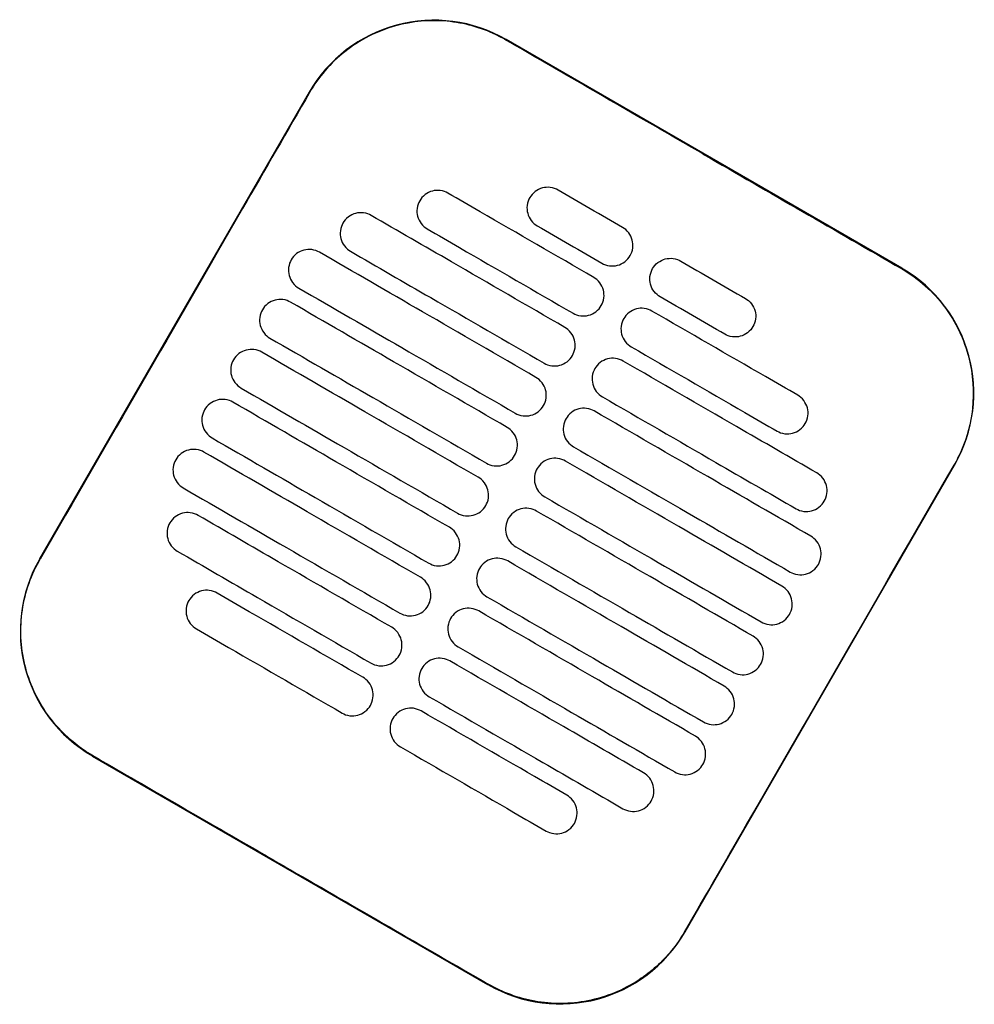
# Model space of a CAD drawing. Header units: metres. Extents: x 15.7 to 54.8, y -39.7 to 1.1.
# Tile 211 of 256: x 49.066 to 49.265, y -31.118 to -30.913. Entities that reach past the tile are written whole.
import ezdxf

# ---------------------------------------------------------------- set-up
doc = ezdxf.new("R2010")
doc.units = ezdxf.units.M
doc.header["$MEASUREMENT"] = 0
doc.layers.add('2D', color=252, linetype='Continuous')

# ---------------------------------------------------------------- blocks, each defined once
blk = doc.blocks.new('2D_QYOS_450')
at = {"layer": '2D'}
for p, q in [((1.93053, -1.16532), (1.84827, -1.1178)), ((1.80728, -1.12877), (1.75126, -1.22576)), ((1.88548, -1.30329), (1.9415, -1.20631)), ((1.76223, -1.26674), (1.84449, -1.31426))]:
    blk.add_line(p, q, dxfattribs=at)
for centre, start, end in [((1.83326, -1.14378), 59.9865, 149.9865), ((1.91552, -1.1913), 329.9865, 59.9865), ((1.77724, -1.24076), 149.9865, 239.9865), ((1.8595, -1.28828), 239.9865, 329.9865)]:
    blk.add_arc(centre, 0.03, start, end, dxfattribs=at)
for points, knots in [([(1.84821, -1.1179), (1.84755, -1.11752), (1.84688, -1.11716), (1.84298, -1.11529), (1.83953, -1.11434), (1.8324, -1.11368), (1.82877, -1.11401), (1.82145, -1.11603), (1.81786, -1.11785), (1.81176, -1.12267), (1.80927, -1.12556), (1.80738, -1.12883)], [-8.20809, -8.20809, -8.20809, -8.20809, -7.978943, -7.978943, -6.912231, -6.912231, -5.830065, -5.830065, -4.632711, -4.632711, -3.498654, -3.498654, -3.498654, -3.498654]), ([(1.88934, -1.14167), (1.88771, -1.14073), (1.88609, -1.13979), (1.87058, -1.13083), (1.85919, -1.12425), (1.84821, -1.1179)], [-12.071476, -12.071476, -12.071476, -12.071476, -11.509189, -11.509189, -6.696301, -6.696301, -6.696301, -6.696301]), ([(1.80738, -1.12883), (1.80282, -1.13672), (1.79809, -1.14492), (1.77944, -1.17723), (1.7654, -1.20152), (1.75136, -1.22581)], [-3.18138, -3.18138, -3.18138, -3.18138, -2.673929, -2.673929, -1.133377, -1.133377, -1.133377, -1.133377]), ([(1.83617, -1.14973), (1.83575, -1.14949), (1.8352, -1.14927), (1.83402, -1.14912), (1.83346, -1.14916), (1.83239, -1.14944), (1.83187, -1.14969), (1.83091, -1.15042), (1.83054, -1.15088), (1.8303, -1.15131)], [-0.5513875, -0.5513875, -0.5513875, -0.5513875, -0.4031047, -0.4031047, -0.2776919, -0.2776919, -0.1471638, -0.1471638, 0, 0, 0, 0]), ([(1.86648, -1.16725), (1.85862, -1.1627), (1.85075, -1.15816), (1.84064, -1.15232), (1.83841, -1.15103), (1.83617, -1.14973)], [0.699452, 0.699452, 0.699452, 0.699452, 3.425217, 3.425217, 4.200582, 4.200582, 4.200582, 4.200582]), ([(1.85906, -1.1491), (1.85863, -1.14885), (1.85808, -1.14863), (1.8569, -1.14849), (1.85635, -1.14852), (1.85527, -1.1488), (1.85476, -1.14906), (1.8538, -1.14979), (1.85343, -1.15025), (1.85319, -1.15067)], [-0.5513269, -0.5513269, -0.5513269, -0.5513269, -0.4030891, -0.4030891, -0.2776846, -0.2776846, -0.1471626, -0.1471626, 0, 0, 0, 0]), ([(1.8303, -1.15131), (1.83005, -1.15173), (1.82983, -1.15228), (1.82969, -1.15347), (1.82972, -1.15402), (1.83, -1.1551), (1.83026, -1.15561), (1.83098, -1.15657), (1.83144, -1.15693), (1.83187, -1.15718)], [-0.5553353, -0.5553353, -0.5553353, -0.5553353, -0.4045593, -0.4045593, -0.278267, -0.278267, -0.1472205, -0.1472205, 0, 0, 0, 0]), ([(1.85319, -1.15067), (1.85294, -1.15109), (1.85272, -1.15164), (1.85257, -1.15283), (1.85261, -1.15339), (1.85289, -1.15446), (1.85314, -1.15498), (1.85387, -1.15593), (1.85433, -1.1563), (1.85475, -1.15654)], [-0.5553938, -0.5553938, -0.5553938, -0.5553938, -0.4045733, -0.4045733, -0.2782728, -0.2782728, -0.147221, -0.147221, 0, 0, 0, 0]), ([(1.82021, -1.15437), (1.81978, -1.15413), (1.81924, -1.15391), (1.81806, -1.15376), (1.8175, -1.1538), (1.81643, -1.15408), (1.81591, -1.15433), (1.81495, -1.15506), (1.81458, -1.15552), (1.81434, -1.15595)], [-0.5514248, -0.5514248, -0.5514248, -0.5514248, -0.4031161, -0.4031161, -0.2776965, -0.2776965, -0.1471644, -0.1471644, 0, 0, 0, 0]), ([(1.86048, -1.17764), (1.85261, -1.17309), (1.84475, -1.16855), (1.83132, -1.16079), (1.82576, -1.15758), (1.82021, -1.15437)], [0.699452, 0.699452, 0.699452, 0.699452, 3.42526, 3.42526, 5.350619, 5.350619, 5.350619, 5.350619]), ([(1.81434, -1.15595), (1.81409, -1.15637), (1.81387, -1.15692), (1.81373, -1.15811), (1.81376, -1.15866), (1.81404, -1.15974), (1.8143, -1.16025), (1.81502, -1.16121), (1.81548, -1.16157), (1.81591, -1.16182)], [-0.5553003, -0.5553003, -0.5553003, -0.5553003, -0.4045497, -0.4045497, -0.2782639, -0.2782639, -0.1472208, -0.1472208, 0, 0, 0, 0]), ([(1.83187, -1.15718), (1.8341, -1.15847), (1.83634, -1.15977), (1.84645, -1.1656), (1.85431, -1.17015), (1.86218, -1.17469)], [2.649916, 2.649916, 2.649916, 2.649916, 3.425249, 3.425249, 6.151046, 6.151046, 6.151046, 6.151046]), ([(1.87405, -1.16273), (1.8743, -1.1623), (1.87452, -1.16175), (1.87467, -1.16056), (1.87463, -1.16001), (1.87435, -1.15894), (1.8741, -1.15842), (1.87337, -1.15746), (1.87291, -1.1571), (1.87249, -1.15685)], [-0.5554178, -0.5554178, -0.5554178, -0.5554178, -0.4045751, -0.4045751, -0.2782741, -0.2782741, -0.1472211, -0.1472211, 0, 0, 0, 0]), ([(1.80944, -1.16201), (1.80902, -1.16177), (1.80847, -1.16155), (1.80729, -1.1614), (1.80674, -1.16144), (1.80566, -1.16172), (1.80514, -1.16197), (1.80418, -1.1627), (1.80382, -1.16316), (1.80357, -1.16359)], [-0.5514378, -0.5514378, -0.5514378, -0.5514378, -0.4031217, -0.4031217, -0.2776979, -0.2776979, -0.1471642, -0.1471642, 0, 0, 0, 0]), ([(1.85448, -1.18803), (1.84661, -1.18348), (1.83874, -1.17894), (1.82373, -1.17027), (1.81659, -1.16614), (1.80944, -1.16201)], [0.699452, 0.699452, 0.699452, 0.699452, 3.425292, 3.425292, 5.900643, 5.900643, 5.900643, 5.900643]), ([(1.81591, -1.16182), (1.82146, -1.16503), (1.82702, -1.16824), (1.84044, -1.17599), (1.84831, -1.18054), (1.85618, -1.18508)], [1.499949, 1.499949, 1.499949, 1.499949, 3.425284, 3.425284, 6.151116, 6.151116, 6.151116, 6.151116]), ([(1.80357, -1.16359), (1.80333, -1.16401), (1.80311, -1.16456), (1.80296, -1.16575), (1.803, -1.1663), (1.80328, -1.16738), (1.80353, -1.16789), (1.80426, -1.16885), (1.80472, -1.16921), (1.80514, -1.16946)], [-0.5552876, -0.5552876, -0.5552876, -0.5552876, -0.4045446, -0.4045446, -0.2782629, -0.2782629, -0.1472212, -0.1472212, 0, 0, 0, 0]), ([(1.86819, -1.1643), (1.86861, -1.16455), (1.86916, -1.16476), (1.87034, -1.16491), (1.87089, -1.16488), (1.87197, -1.16459), (1.87248, -1.16434), (1.87344, -1.16361), (1.87381, -1.16315), (1.87405, -1.16273)], [-0.5512937, -0.5512937, -0.5512937, -0.5512937, -0.403082, -0.403082, -0.27768, -0.27768, -0.1471612, -0.1471612, 0, 0, 0, 0]), ([(1.87873, -1.16543), (1.87898, -1.165), (1.87934, -1.16454), (1.8803, -1.16381), (1.88082, -1.16356), (1.88189, -1.16328), (1.88245, -1.16324), (1.88363, -1.16339), (1.88418, -1.16361), (1.8846, -1.16385)], [0, 0, 0, 0, 0.1471605, 0.1471605, 0.2776781, 0.2776781, 0.4030803, 0.4030803, 0.5512777, 0.5512777, 0.5512777, 0.5512777]), ([(1.8803, -1.1713), (1.87987, -1.17105), (1.87942, -1.17069), (1.87869, -1.16973), (1.87844, -1.16922), (1.87815, -1.16814), (1.87812, -1.16759), (1.87827, -1.1664), (1.87849, -1.16585), (1.87873, -1.16543)], [0, 0, 0, 0, 0.1472222, 0.1472222, 0.2782773, 0.2782773, 0.4045795, 0.4045795, 0.5554397, 0.5554397, 0.5554397, 0.5554397]), ([(1.93047, -1.16542), (1.93053, -1.16545), (1.93059, -1.16549), (1.93406, -1.16752), (1.93705, -1.17018), (1.9418, -1.1765), (1.94352, -1.1801), (1.94538, -1.18741), (1.94563, -1.19102), (1.94491, -1.19753), (1.94415, -1.20041), (1.94251, -1.20421), (1.94199, -1.20525), (1.9414, -1.20625)], [8.273299, 8.273299, 8.273299, 8.273299, 8.293543, 8.293543, 9.48086, 9.48086, 10.665623, 10.665623, 11.74288, 11.74288, 12.632334, 12.632334, 12.981673, 12.981673, 12.981673, 12.981673]), ([(1.86805, -1.17312), (1.8683, -1.17269), (1.86852, -1.17214), (1.86866, -1.17095), (1.86863, -1.1704), (1.86835, -1.16933), (1.86809, -1.16881), (1.86737, -1.16786), (1.86691, -1.16749), (1.86648, -1.16725)], [-0.5553983, -0.5553983, -0.5553983, -0.5553983, -0.4045681, -0.4045681, -0.278271, -0.278271, -0.1472202, -0.1472202, 0, 0, 0, 0]), ([(1.80514, -1.16946), (1.81229, -1.17358), (1.81943, -1.17771), (1.83444, -1.18638), (1.84231, -1.19093), (1.85018, -1.19547)], [0.949973, 0.949973, 0.949973, 0.949973, 3.425307, 3.425307, 6.151164, 6.151164, 6.151164, 6.151164]), ([(1.80344, -1.1724), (1.80302, -1.17216), (1.80247, -1.17194), (1.80129, -1.17179), (1.80073, -1.17183), (1.79966, -1.17211), (1.79914, -1.17236), (1.79818, -1.17309), (1.79782, -1.17355), (1.79757, -1.17398)], [-0.5514274, -0.5514274, -0.5514274, -0.5514274, -0.4031209, -0.4031209, -0.2776962, -0.2776962, -0.1471634, -0.1471634, 0, 0, 0, 0]), ([(1.84848, -1.19842), (1.84061, -1.19387), (1.83274, -1.18933), (1.81773, -1.18066), (1.81058, -1.17653), (1.80344, -1.1724)], [0.699452, 0.699452, 0.699452, 0.699452, 3.425313, 3.425313, 5.900643, 5.900643, 5.900643, 5.900643]), ([(1.89803, -1.17161), (1.89846, -1.17186), (1.89891, -1.17222), (1.89964, -1.17318), (1.89989, -1.17369), (1.90017, -1.17477), (1.90021, -1.17532), (1.90006, -1.17651), (1.89984, -1.17706), (1.8996, -1.17748)], [0, 0, 0, 0, 0.147223, 0.147223, 0.2782783, 0.2782783, 0.4045781, 0.4045781, 0.5554474, 0.5554474, 0.5554474, 0.5554474]), ([(1.79757, -1.17398), (1.79733, -1.1744), (1.79711, -1.17495), (1.79696, -1.17614), (1.79699, -1.17669), (1.79728, -1.17777), (1.79753, -1.17828), (1.79826, -1.17924), (1.79871, -1.1796), (1.79914, -1.17985)], [-0.5552953, -0.5552953, -0.5552953, -0.5552953, -0.4045437, -0.4045437, -0.2782634, -0.2782634, -0.1472215, -0.1472215, 0, 0, 0, 0]), ([(1.86218, -1.17469), (1.86261, -1.17494), (1.86315, -1.17515), (1.86433, -1.1753), (1.86489, -1.17527), (1.86596, -1.17499), (1.86648, -1.17473), (1.86744, -1.174), (1.86781, -1.17354), (1.86805, -1.17312)], [-0.5513071, -0.5513071, -0.5513071, -0.5513071, -0.4030846, -0.4030846, -0.2776802, -0.2776802, -0.1471604, -0.1471604, 0, 0, 0, 0]), ([(1.8786, -1.17424), (1.87817, -1.174), (1.87763, -1.17378), (1.87645, -1.17363), (1.87589, -1.17367), (1.87482, -1.17395), (1.8743, -1.1742), (1.87334, -1.17493), (1.87297, -1.17539), (1.87273, -1.17582)], [-0.5512944, -0.5512944, -0.5512944, -0.5512944, -0.4030833, -0.4030833, -0.2776787, -0.2776787, -0.1471599, -0.1471599, 0, 0, 0, 0]), ([(1.90891, -1.19176), (1.90668, -1.19046), (1.90444, -1.18917), (1.89433, -1.18333), (1.88647, -1.17879), (1.8786, -1.17424)], [2.649852, 2.649852, 2.649852, 2.649852, 3.425217, 3.425217, 6.150983, 6.150983, 6.150983, 6.150983]), ([(1.87273, -1.17582), (1.87248, -1.17624), (1.87226, -1.17679), (1.87212, -1.17798), (1.87215, -1.17853), (1.87243, -1.17961), (1.87269, -1.18012), (1.87341, -1.18108), (1.87387, -1.18144), (1.8743, -1.18169)], [-0.5554159, -0.5554159, -0.5554159, -0.5554159, -0.4045716, -0.4045716, -0.2782736, -0.2782736, -0.1472211, -0.1472211, 0, 0, 0, 0]), ([(1.86205, -1.18351), (1.86229, -1.18309), (1.86251, -1.18253), (1.86266, -1.18135), (1.86263, -1.18079), (1.86234, -1.17972), (1.86209, -1.1792), (1.86136, -1.17825), (1.86091, -1.17788), (1.86048, -1.17764)], [-0.5553838, -0.5553838, -0.5553838, -0.5553838, -0.4045626, -0.4045626, -0.2782686, -0.2782686, -0.1472195, -0.1472195, 0, 0, 0, 0]), ([(1.8996, -1.17748), (1.89935, -1.17791), (1.89899, -1.17837), (1.89803, -1.1791), (1.89751, -1.17935), (1.89643, -1.17963), (1.89588, -1.17967), (1.8947, -1.17952), (1.89415, -1.1793), (1.89373, -1.17906)], [0, 0, 0, 0, 0.1471602, 0.1471602, 0.2776775, 0.2776775, 0.4030818, 0.4030818, 0.5512681, 0.5512681, 0.5512681, 0.5512681]), ([(1.79914, -1.17985), (1.80628, -1.18398), (1.81343, -1.1881), (1.82844, -1.19677), (1.83631, -1.20132), (1.84418, -1.20586)], [0.949998, 0.949998, 0.949998, 0.949998, 3.42532, 3.42532, 6.151189, 6.151189, 6.151189, 6.151189]), ([(1.79744, -1.18279), (1.79701, -1.18255), (1.79647, -1.18233), (1.79529, -1.18218), (1.79473, -1.18222), (1.79366, -1.1825), (1.79314, -1.18275), (1.79218, -1.18348), (1.79181, -1.18394), (1.79157, -1.18437)], [-0.5514139, -0.5514139, -0.5514139, -0.5514139, -0.4031194, -0.4031194, -0.2776944, -0.2776944, -0.1471626, -0.1471626, 0, 0, 0, 0]), ([(1.84247, -1.20881), (1.83461, -1.20426), (1.82674, -1.19972), (1.81173, -1.19105), (1.80458, -1.18692), (1.79744, -1.18279)], [0.699452, 0.699452, 0.699452, 0.699452, 3.425322, 3.425322, 5.900643, 5.900643, 5.900643, 5.900643]), ([(1.8743, -1.18169), (1.88216, -1.18623), (1.89003, -1.19078), (1.90014, -1.19662), (1.90237, -1.19791), (1.90461, -1.1992)], [0.699452, 0.699452, 0.699452, 0.699452, 3.425249, 3.425249, 4.200582, 4.200582, 4.200582, 4.200582]), ([(1.79157, -1.18437), (1.79132, -1.18479), (1.7911, -1.18534), (1.79096, -1.18653), (1.79099, -1.18708), (1.79127, -1.18816), (1.79153, -1.18867), (1.79225, -1.18963), (1.79271, -1.18999), (1.79314, -1.19024)], [-0.5553076, -0.5553076, -0.5553076, -0.5553076, -0.4045445, -0.4045445, -0.2782646, -0.2782646, -0.1472219, -0.1472219, 0, 0, 0, 0]), ([(1.85618, -1.18508), (1.8566, -1.18533), (1.85715, -1.18554), (1.85833, -1.18569), (1.85889, -1.18566), (1.85996, -1.18538), (1.86048, -1.18512), (1.86144, -1.18439), (1.8618, -1.18393), (1.86205, -1.18351)], [-0.5513171, -0.5513171, -0.5513171, -0.5513171, -0.4030867, -0.4030867, -0.2776803, -0.2776803, -0.1471597, -0.1471597, 0, 0, 0, 0]), ([(1.8726, -1.18463), (1.87217, -1.18439), (1.87162, -1.18417), (1.87044, -1.18402), (1.86989, -1.18406), (1.86881, -1.18434), (1.8683, -1.18459), (1.86734, -1.18532), (1.86697, -1.18578), (1.86673, -1.18621)], [-0.5513075, -0.5513075, -0.5513075, -0.5513075, -0.4030857, -0.4030857, -0.2776792, -0.2776792, -0.1471593, -0.1471593, 0, 0, 0, 0]), ([(1.91287, -1.2079), (1.90731, -1.20469), (1.90176, -1.20148), (1.88833, -1.19372), (1.88046, -1.18918), (1.8726, -1.18463)], [1.499901, 1.499901, 1.499901, 1.499901, 3.42526, 3.42526, 6.151068, 6.151068, 6.151068, 6.151068]), ([(1.86673, -1.18621), (1.86648, -1.18663), (1.86626, -1.18718), (1.86611, -1.18837), (1.86615, -1.18892), (1.86643, -1.19), (1.86668, -1.19052), (1.86741, -1.19147), (1.86787, -1.19183), (1.86829, -1.19208)], [-0.555397, -0.555397, -0.555397, -0.555397, -0.4045652, -0.4045652, -0.2782705, -0.2782705, -0.1472202, -0.1472202, 0, 0, 0, 0]), ([(1.85605, -1.1939), (1.85629, -1.19348), (1.85651, -1.19292), (1.85666, -1.19174), (1.85662, -1.19118), (1.85634, -1.19011), (1.85609, -1.18959), (1.85536, -1.18864), (1.8549, -1.18827), (1.85448, -1.18803)], [-0.5553742, -0.5553742, -0.5553742, -0.5553742, -0.4045587, -0.4045587, -0.278267, -0.278267, -0.1472191, -0.1472191, 0, 0, 0, 0]), ([(1.79314, -1.19024), (1.80028, -1.19437), (1.80742, -1.19849), (1.82244, -1.20717), (1.8303, -1.21171), (1.83817, -1.21626)], [0.950001, 0.950001, 0.950001, 0.950001, 3.425322, 3.425322, 6.151192, 6.151192, 6.151192, 6.151192]), ([(1.79144, -1.19318), (1.79101, -1.19294), (1.79046, -1.19272), (1.78928, -1.19257), (1.78873, -1.19261), (1.78765, -1.19289), (1.78714, -1.19314), (1.78618, -1.19387), (1.78581, -1.19433), (1.78557, -1.19476)], [-0.551397, -0.551397, -0.551397, -0.551397, -0.4031173, -0.4031173, -0.2776925, -0.2776925, -0.1471621, -0.1471621, 0, 0, 0, 0]), ([(1.83647, -1.2192), (1.8286, -1.21465), (1.82074, -1.21011), (1.80572, -1.20144), (1.79858, -1.19731), (1.79144, -1.19318)], [0.699452, 0.699452, 0.699452, 0.699452, 3.425321, 3.425321, 5.900643, 5.900643, 5.900643, 5.900643]), ([(1.86829, -1.19208), (1.87616, -1.19663), (1.88403, -1.20117), (1.89745, -1.20893), (1.90301, -1.21214), (1.90857, -1.21535)], [0.699452, 0.699452, 0.699452, 0.699452, 3.425284, 3.425284, 5.350619, 5.350619, 5.350619, 5.350619]), ([(1.91048, -1.19763), (1.91073, -1.1972), (1.91095, -1.19665), (1.91109, -1.19546), (1.91106, -1.19491), (1.91078, -1.19384), (1.91052, -1.19332), (1.9098, -1.19237), (1.90934, -1.192), (1.90891, -1.19176)], [-0.555418, -0.555418, -0.555418, -0.555418, -0.4045683, -0.4045683, -0.2782762, -0.2782762, -0.1472238, -0.1472238, 0, 0, 0, 0]), ([(1.78557, -1.19476), (1.78532, -1.19518), (1.7851, -1.19573), (1.78495, -1.19692), (1.78499, -1.19747), (1.78527, -1.19855), (1.78552, -1.19907), (1.78625, -1.20002), (1.78671, -1.20039), (1.78713, -1.20063)], [-0.5553245, -0.5553245, -0.5553245, -0.5553245, -0.4045471, -0.4045471, -0.2782667, -0.2782667, -0.1472226, -0.1472226, 0, 0, 0, 0]), ([(1.85018, -1.19547), (1.8506, -1.19572), (1.85115, -1.19594), (1.85233, -1.19608), (1.85288, -1.19605), (1.85396, -1.19577), (1.85448, -1.19551), (1.85544, -1.19478), (1.8558, -1.19432), (1.85605, -1.1939)], [-0.5513237, -0.5513237, -0.5513237, -0.5513237, -0.4030882, -0.4030882, -0.2776804, -0.2776804, -0.1471592, -0.1471592, 0, 0, 0, 0]), ([(1.86659, -1.19502), (1.86617, -1.19478), (1.86562, -1.19456), (1.86444, -1.19441), (1.86389, -1.19445), (1.86281, -1.19473), (1.86229, -1.19498), (1.86133, -1.19572), (1.86097, -1.19618), (1.86072, -1.1966)], [-0.5513173, -0.5513173, -0.5513173, -0.5513173, -0.4030875, -0.4030875, -0.2776797, -0.2776797, -0.147159, -0.147159, 0, 0, 0, 0]), ([(1.91163, -1.22104), (1.90448, -1.21691), (1.89734, -1.21279), (1.88233, -1.20411), (1.87446, -1.19957), (1.86659, -1.19502)], [0.949941, 0.949941, 0.949941, 0.949941, 3.425292, 3.425292, 6.151132, 6.151132, 6.151132, 6.151132]), ([(1.86072, -1.1966), (1.86048, -1.19702), (1.86026, -1.19757), (1.86011, -1.19876), (1.86015, -1.19931), (1.86043, -1.20039), (1.86068, -1.20091), (1.86141, -1.20186), (1.86187, -1.20223), (1.86229, -1.20247)], [-0.555383, -0.555383, -0.555383, -0.555383, -0.4045604, -0.4045604, -0.2782682, -0.2782682, -0.1472195, -0.1472195, 0, 0, 0, 0]), ([(1.85004, -1.20429), (1.85029, -1.20387), (1.85051, -1.20332), (1.85066, -1.20213), (1.85062, -1.20157), (1.85034, -1.2005), (1.85009, -1.19998), (1.84936, -1.19903), (1.8489, -1.19866), (1.84848, -1.19842)], [-0.5553693, -0.5553693, -0.5553693, -0.5553693, -0.4045566, -0.4045566, -0.2782661, -0.2782661, -0.1472189, -0.1472189, 0, 0, 0, 0]), ([(1.90461, -1.1992), (1.90504, -1.19945), (1.90558, -1.19966), (1.90676, -1.19981), (1.90732, -1.19978), (1.90839, -1.1995), (1.90891, -1.19924), (1.90987, -1.19851), (1.91024, -1.19805), (1.91048, -1.19763)], [-0.5513007, -0.5513007, -0.5513007, -0.5513007, -0.4030941, -0.4030941, -0.2776814, -0.2776814, -0.1471603, -0.1471603, 0, 0, 0, 0]), ([(1.78713, -1.20063), (1.79428, -1.20476), (1.80142, -1.20888), (1.81643, -1.21756), (1.8243, -1.2221), (1.83217, -1.22665)], [0.949982, 0.949982, 0.949982, 0.949982, 3.425312, 3.425312, 6.151173, 6.151173, 6.151173, 6.151173]), ([(1.78543, -1.20357), (1.78501, -1.20333), (1.78446, -1.20311), (1.78328, -1.20296), (1.78273, -1.203), (1.78165, -1.20328), (1.78113, -1.20353), (1.78017, -1.20427), (1.77981, -1.20473), (1.77956, -1.20515)], [-0.551377, -0.551377, -0.551377, -0.551377, -0.4031143, -0.4031143, -0.2776905, -0.2776905, -0.1471617, -0.1471617, 0, 0, 0, 0]), ([(1.86229, -1.20247), (1.87016, -1.20702), (1.87803, -1.21156), (1.89304, -1.22023), (1.90018, -1.22436), (1.90733, -1.22849)], [0.699452, 0.699452, 0.699452, 0.699452, 3.425308, 3.425308, 5.900643, 5.900643, 5.900643, 5.900643]), ([(1.77956, -1.20515), (1.77932, -1.20557), (1.7791, -1.20612), (1.77895, -1.20731), (1.77899, -1.20786), (1.77927, -1.20894), (1.77952, -1.20946), (1.78025, -1.21041), (1.78071, -1.21078), (1.78113, -1.21102)], [-0.5553462, -0.5553462, -0.5553462, -0.5553462, -0.4045514, -0.4045514, -0.2782696, -0.2782696, -0.1472236, -0.1472236, 0, 0, 0, 0]), ([(1.83047, -1.22959), (1.8226, -1.22505), (1.81473, -1.2205), (1.79972, -1.21183), (1.79258, -1.2077), (1.78543, -1.20357)], [0.699452, 0.699452, 0.699452, 0.699452, 3.425308, 3.425308, 5.900643, 5.900643, 5.900643, 5.900643]), ([(1.84418, -1.20586), (1.8446, -1.20611), (1.84515, -1.20633), (1.84633, -1.20648), (1.84688, -1.20644), (1.84796, -1.20616), (1.84848, -1.20591), (1.84943, -1.20517), (1.8498, -1.20471), (1.85004, -1.20429)], [-0.551327, -0.551327, -0.551327, -0.551327, -0.403089, -0.403089, -0.2776804, -0.2776804, -0.1471589, -0.1471589, 0, 0, 0, 0]), ([(1.86059, -1.20542), (1.86017, -1.20517), (1.85962, -1.20495), (1.85844, -1.2048), (1.85788, -1.20484), (1.85681, -1.20512), (1.85629, -1.20538), (1.85533, -1.20611), (1.85497, -1.20657), (1.85472, -1.20699)], [-0.5513238, -0.5513238, -0.5513238, -0.5513238, -0.4030887, -0.4030887, -0.27768, -0.27768, -0.1471588, -0.1471588, 0, 0, 0, 0]), ([(1.90563, -1.23143), (1.89848, -1.2273), (1.89134, -1.22318), (1.87633, -1.21451), (1.86846, -1.20996), (1.86059, -1.20542)], [0.949982, 0.949982, 0.949982, 0.949982, 3.425312, 3.425312, 6.151173, 6.151173, 6.151173, 6.151173]), ([(1.85472, -1.20699), (1.85448, -1.20741), (1.85426, -1.20796), (1.85411, -1.20915), (1.85414, -1.20971), (1.85443, -1.21078), (1.85468, -1.2113), (1.85541, -1.21225), (1.85586, -1.21262), (1.85629, -1.21286)], [-0.5553737, -0.5553737, -0.5553737, -0.5553737, -0.4045574, -0.4045574, -0.2782667, -0.2782667, -0.1472191, -0.1472191, 0, 0, 0, 0]), ([(1.9414, -1.20625), (1.92736, -1.23054), (1.91332, -1.25484), (1.89466, -1.28717), (1.89002, -1.2952), (1.88538, -1.30323)], [1.133412, 1.133412, 1.133412, 1.133412, 2.681586, 2.681586, 3.193366, 3.193366, 3.193366, 3.193366]), ([(1.84404, -1.21468), (1.84429, -1.21426), (1.84451, -1.21371), (1.84465, -1.21252), (1.84462, -1.21197), (1.84434, -1.21089), (1.84408, -1.21037), (1.84336, -1.20942), (1.8429, -1.20905), (1.84247, -1.20881)], [-0.5553691, -0.5553691, -0.5553691, -0.5553691, -0.4045561, -0.4045561, -0.278266, -0.278266, -0.1472189, -0.1472189, 0, 0, 0, 0]), ([(1.91444, -1.21377), (1.91468, -1.21335), (1.9149, -1.2128), (1.91505, -1.21161), (1.91501, -1.21106), (1.91473, -1.20998), (1.91448, -1.20946), (1.91375, -1.20851), (1.91329, -1.20814), (1.91287, -1.2079)], [-0.55538, -0.55538, -0.55538, -0.55538, -0.4045589, -0.4045589, -0.278273, -0.278273, -0.147224, -0.147224, 0, 0, 0, 0]), ([(1.78113, -1.21102), (1.78828, -1.21515), (1.79542, -1.21928), (1.81043, -1.22795), (1.8183, -1.23249), (1.82617, -1.23704)], [0.949941, 0.949941, 0.949941, 0.949941, 3.425291, 3.425291, 6.151132, 6.151132, 6.151132, 6.151132]), ([(1.85629, -1.21286), (1.86416, -1.21741), (1.87202, -1.22195), (1.88704, -1.23062), (1.89418, -1.23475), (1.90133, -1.23888)], [0.699452, 0.699452, 0.699452, 0.699452, 3.425321, 3.425321, 5.900643, 5.900643, 5.900643, 5.900643]), ([(1.83817, -1.21626), (1.8386, -1.2165), (1.83914, -1.21672), (1.84033, -1.21687), (1.84088, -1.21683), (1.84195, -1.21655), (1.84247, -1.2163), (1.84343, -1.21556), (1.8438, -1.21511), (1.84404, -1.21468)], [-0.551327, -0.551327, -0.551327, -0.551327, -0.4030892, -0.4030892, -0.2776802, -0.2776802, -0.1471588, -0.1471588, 0, 0, 0, 0]), ([(1.85459, -1.21581), (1.85416, -1.21556), (1.85362, -1.21534), (1.85244, -1.2152), (1.85188, -1.21523), (1.85081, -1.21551), (1.85029, -1.21577), (1.84933, -1.2165), (1.84896, -1.21696), (1.84872, -1.21738)], [-0.551327, -0.551327, -0.551327, -0.551327, -0.4030892, -0.4030892, -0.2776802, -0.2776802, -0.1471588, -0.1471588, 0, 0, 0, 0]), ([(1.90857, -1.21535), (1.90899, -1.21559), (1.90954, -1.21581), (1.91072, -1.21596), (1.91127, -1.21592), (1.91235, -1.21564), (1.91287, -1.21539), (1.91383, -1.21465), (1.91419, -1.21419), (1.91444, -1.21377)], [-0.551342, -0.551342, -0.551342, -0.551342, -0.4031061, -0.4031061, -0.2776864, -0.2776864, -0.147161, -0.147161, 0, 0, 0, 0]), ([(1.78419, -1.21672), (1.78377, -1.21647), (1.78322, -1.21626), (1.78204, -1.21611), (1.78149, -1.21614), (1.78041, -1.21642), (1.77989, -1.21668), (1.77893, -1.21741), (1.77857, -1.21787), (1.77832, -1.21829)], [-0.5513421, -0.5513421, -0.5513421, -0.5513421, -0.4031061, -0.4031061, -0.2776864, -0.2776864, -0.147161, -0.147161, 0, 0, 0, 0]), ([(1.82447, -1.23998), (1.8166, -1.23544), (1.80873, -1.23089), (1.79531, -1.22314), (1.78975, -1.21993), (1.78419, -1.21672)], [0.699452, 0.699452, 0.699452, 0.699452, 3.425284, 3.425284, 5.350619, 5.350619, 5.350619, 5.350619]), ([(1.84872, -1.21738), (1.84847, -1.2178), (1.84825, -1.21836), (1.84811, -1.21954), (1.84814, -1.2201), (1.84842, -1.22117), (1.84868, -1.22169), (1.8494, -1.22264), (1.84986, -1.22301), (1.85029, -1.22325)], [-0.5553691, -0.5553691, -0.5553691, -0.5553691, -0.4045561, -0.4045561, -0.278266, -0.278266, -0.1472189, -0.1472189, 0, 0, 0, 0]), ([(1.89962, -1.24182), (1.89248, -1.2377), (1.88534, -1.23357), (1.87032, -1.2249), (1.86246, -1.22035), (1.85459, -1.21581)], [0.950001, 0.950001, 0.950001, 0.950001, 3.425322, 3.425322, 6.151192, 6.151192, 6.151192, 6.151192]), ([(1.77832, -1.21829), (1.77808, -1.21871), (1.77786, -1.21927), (1.77771, -1.22045), (1.77775, -1.22101), (1.77803, -1.22208), (1.77828, -1.2226), (1.77901, -1.22355), (1.77947, -1.22392), (1.77989, -1.22416)], [-0.5553798, -0.5553798, -0.5553798, -0.5553798, -0.4045588, -0.4045588, -0.278273, -0.278273, -0.147224, -0.147224, 0, 0, 0, 0]), ([(1.83804, -1.22507), (1.83828, -1.22465), (1.8385, -1.2241), (1.83865, -1.22291), (1.83862, -1.22236), (1.83833, -1.22128), (1.83808, -1.22076), (1.83735, -1.21981), (1.8369, -1.21945), (1.83647, -1.2192)], [-0.5553737, -0.5553737, -0.5553737, -0.5553737, -0.4045574, -0.4045574, -0.2782667, -0.2782667, -0.1472191, -0.1472191, 0, 0, 0, 0]), ([(1.9132, -1.22691), (1.91344, -1.22649), (1.91366, -1.22594), (1.91381, -1.22475), (1.91377, -1.2242), (1.91349, -1.22312), (1.91324, -1.22261), (1.91251, -1.22165), (1.91205, -1.22129), (1.91163, -1.22104)], [-0.5553464, -0.5553464, -0.5553464, -0.5553464, -0.4045515, -0.4045515, -0.2782697, -0.2782697, -0.1472236, -0.1472236, 0, 0, 0, 0]), ([(1.85029, -1.22325), (1.85815, -1.2278), (1.86602, -1.23234), (1.88103, -1.24102), (1.88818, -1.24514), (1.89532, -1.24927)], [0.699452, 0.699452, 0.699452, 0.699452, 3.425322, 3.425322, 5.900643, 5.900643, 5.900643, 5.900643]), ([(1.76229, -1.26664), (1.76101, -1.2659), (1.75978, -1.26507), (1.75663, -1.26256), (1.75485, -1.26073), (1.75332, -1.2587), (1.75103, -1.25564), (1.74934, -1.25216), (1.74737, -1.24477), (1.7471, -1.24092), (1.74804, -1.2333), (1.74924, -1.22959), (1.7512, -1.22608), (1.75128, -1.22595), (1.75136, -1.22581)], [17.619777, 17.619777, 17.619777, 17.619777, 18.064718, 18.064718, 18.827754, 18.827754, 18.827754, 19.97637, 19.97637, 21.122539, 21.122539, 22.281306, 22.281306, 22.328075, 22.328075, 22.328075, 22.328075]), ([(1.77989, -1.22416), (1.78545, -1.22737), (1.79101, -1.23058), (1.80443, -1.23834), (1.8123, -1.24288), (1.82017, -1.24743)], [1.499901, 1.499901, 1.499901, 1.499901, 3.42526, 3.42526, 6.151068, 6.151068, 6.151068, 6.151068]), ([(1.83217, -1.22665), (1.83259, -1.22689), (1.83314, -1.22711), (1.83432, -1.22726), (1.83488, -1.22722), (1.83595, -1.22694), (1.83647, -1.22669), (1.83743, -1.22596), (1.83779, -1.2255), (1.83804, -1.22507)], [-0.5513238, -0.5513238, -0.5513238, -0.5513238, -0.4030887, -0.4030887, -0.27768, -0.27768, -0.1471588, -0.1471588, 0, 0, 0, 0]), ([(1.84859, -1.2262), (1.84816, -1.22595), (1.84761, -1.22574), (1.84643, -1.22559), (1.84588, -1.22562), (1.8448, -1.2259), (1.84429, -1.22616), (1.84333, -1.22689), (1.84296, -1.22735), (1.84272, -1.22777)], [-0.5513269, -0.5513269, -0.5513269, -0.5513269, -0.403089, -0.403089, -0.2776804, -0.2776804, -0.1471589, -0.1471589, 0, 0, 0, 0]), ([(1.84272, -1.22777), (1.84247, -1.22819), (1.84225, -1.22875), (1.8421, -1.22993), (1.84214, -1.23049), (1.84242, -1.23156), (1.84267, -1.23208), (1.8434, -1.23303), (1.84386, -1.2334), (1.84428, -1.23364)], [-0.5553693, -0.5553693, -0.5553693, -0.5553693, -0.4045566, -0.4045566, -0.2782661, -0.2782661, -0.1472189, -0.1472189, 0, 0, 0, 0]), ([(1.89362, -1.25221), (1.88648, -1.24809), (1.87933, -1.24396), (1.86432, -1.23529), (1.85645, -1.23074), (1.84859, -1.2262)], [0.949998, 0.949998, 0.949998, 0.949998, 3.42532, 3.42532, 6.151189, 6.151189, 6.151189, 6.151189]), ([(1.90733, -1.22849), (1.90775, -1.22873), (1.9083, -1.22895), (1.90948, -1.2291), (1.91003, -1.22906), (1.91111, -1.22878), (1.91163, -1.22853), (1.91259, -1.2278), (1.91295, -1.22734), (1.9132, -1.22691)], [-0.5513769, -0.5513769, -0.5513769, -0.5513769, -0.4031143, -0.4031143, -0.2776905, -0.2776905, -0.1471617, -0.1471617, 0, 0, 0, 0]), ([(1.83204, -1.23546), (1.83228, -1.23504), (1.8325, -1.23449), (1.83265, -1.2333), (1.83261, -1.23275), (1.83233, -1.23167), (1.83208, -1.23116), (1.83135, -1.2302), (1.83089, -1.22984), (1.83047, -1.22959)], [-0.555383, -0.555383, -0.555383, -0.555383, -0.4045605, -0.4045605, -0.2782682, -0.2782682, -0.1472195, -0.1472195, 0, 0, 0, 0]), ([(1.90719, -1.2373), (1.90744, -1.23688), (1.90766, -1.23633), (1.90781, -1.23514), (1.90777, -1.23459), (1.90749, -1.23351), (1.90724, -1.233), (1.90651, -1.23204), (1.90605, -1.23168), (1.90563, -1.23143)], [-0.5553248, -0.5553248, -0.5553248, -0.5553248, -0.4045472, -0.4045472, -0.2782668, -0.2782668, -0.1472227, -0.1472227, 0, 0, 0, 0]), ([(1.78815, -1.23286), (1.78773, -1.23262), (1.78718, -1.2324), (1.786, -1.23225), (1.78544, -1.23229), (1.78437, -1.23257), (1.78385, -1.23282), (1.78289, -1.23355), (1.78252, -1.23401), (1.78228, -1.23444)], [-0.5513007, -0.5513007, -0.5513007, -0.5513007, -0.4030941, -0.4030941, -0.2776814, -0.2776814, -0.1471603, -0.1471603, 0, 0, 0, 0]), ([(1.81846, -1.25037), (1.8106, -1.24583), (1.80273, -1.24128), (1.79262, -1.23545), (1.79039, -1.23415), (1.78815, -1.23286)], [0.699452, 0.699452, 0.699452, 0.699452, 3.425249, 3.425249, 4.200582, 4.200582, 4.200582, 4.200582]), ([(1.84428, -1.23364), (1.85215, -1.23819), (1.86002, -1.24273), (1.87503, -1.25141), (1.88218, -1.25553), (1.88932, -1.25966)], [0.699452, 0.699452, 0.699452, 0.699452, 3.425313, 3.425313, 5.900643, 5.900643, 5.900643, 5.900643]), ([(1.78228, -1.23444), (1.78204, -1.23486), (1.78182, -1.23541), (1.78167, -1.2366), (1.7817, -1.23715), (1.78198, -1.23822), (1.78224, -1.23874), (1.78296, -1.2397), (1.78342, -1.24006), (1.78385, -1.24031)], [-0.5554179, -0.5554179, -0.5554179, -0.5554179, -0.4045683, -0.4045683, -0.2782761, -0.2782761, -0.1472238, -0.1472238, 0, 0, 0, 0]), ([(1.82617, -1.23704), (1.82659, -1.23728), (1.82714, -1.2375), (1.82832, -1.23765), (1.82887, -1.23761), (1.82995, -1.23733), (1.83047, -1.23708), (1.83143, -1.23635), (1.83179, -1.23589), (1.83204, -1.23546)], [-0.5513173, -0.5513173, -0.5513173, -0.5513173, -0.4030875, -0.4030875, -0.2776797, -0.2776797, -0.147159, -0.147159, 0, 0, 0, 0]), ([(1.84258, -1.23659), (1.84216, -1.23634), (1.84161, -1.23613), (1.84043, -1.23598), (1.83988, -1.23601), (1.8388, -1.2363), (1.83828, -1.23655), (1.83732, -1.23728), (1.83696, -1.23774), (1.83671, -1.23816)], [-0.5513236, -0.5513236, -0.5513236, -0.5513236, -0.4030881, -0.4030881, -0.2776804, -0.2776804, -0.1471592, -0.1471592, 0, 0, 0, 0]), ([(1.83671, -1.23816), (1.83647, -1.23859), (1.83625, -1.23914), (1.8361, -1.24033), (1.83614, -1.24088), (1.83642, -1.24195), (1.83667, -1.24247), (1.8374, -1.24342), (1.83786, -1.24379), (1.83828, -1.24403)], [-0.5553742, -0.5553742, -0.5553742, -0.5553742, -0.4045587, -0.4045587, -0.278267, -0.278267, -0.1472191, -0.1472191, 0, 0, 0, 0]), ([(1.88762, -1.2626), (1.88048, -1.25848), (1.87333, -1.25435), (1.85832, -1.24568), (1.85045, -1.24113), (1.84258, -1.23659)], [0.949972, 0.949972, 0.949972, 0.949972, 3.425307, 3.425307, 6.151164, 6.151164, 6.151164, 6.151164]), ([(1.90133, -1.23888), (1.90175, -1.23912), (1.9023, -1.23934), (1.90348, -1.23949), (1.90403, -1.23945), (1.90511, -1.23917), (1.90563, -1.23892), (1.90658, -1.23819), (1.90695, -1.23773), (1.90719, -1.2373)], [-0.5513969, -0.5513969, -0.5513969, -0.5513969, -0.4031172, -0.4031172, -0.2776925, -0.2776925, -0.1471621, -0.1471621, 0, 0, 0, 0]), ([(1.78385, -1.24031), (1.78608, -1.2416), (1.78832, -1.24289), (1.79843, -1.24873), (1.8063, -1.25327), (1.81416, -1.25782)], [2.649852, 2.649852, 2.649852, 2.649852, 3.425217, 3.425217, 6.150982, 6.150982, 6.150982, 6.150982]), ([(1.82603, -1.24585), (1.82628, -1.24543), (1.8265, -1.24488), (1.82665, -1.24369), (1.82661, -1.24314), (1.82633, -1.24206), (1.82608, -1.24155), (1.82535, -1.24059), (1.82489, -1.24023), (1.82447, -1.23998)], [-0.5553971, -0.5553971, -0.5553971, -0.5553971, -0.4045652, -0.4045652, -0.2782705, -0.2782705, -0.1472202, -0.1472202, 0, 0, 0, 0]), ([(1.90119, -1.24769), (1.90144, -1.24727), (1.90166, -1.24672), (1.9018, -1.24553), (1.90177, -1.24498), (1.90149, -1.2439), (1.90123, -1.24339), (1.90051, -1.24243), (1.90005, -1.24207), (1.89962, -1.24182)], [-0.5553078, -0.5553078, -0.5553078, -0.5553078, -0.4045446, -0.4045446, -0.2782647, -0.2782647, -0.147222, -0.147222, 0, 0, 0, 0]), ([(1.83828, -1.24403), (1.84615, -1.24858), (1.85402, -1.25312), (1.86903, -1.2618), (1.87617, -1.26592), (1.88332, -1.27005)], [0.699452, 0.699452, 0.699452, 0.699452, 3.425292, 3.425292, 5.900643, 5.900643, 5.900643, 5.900643]), ([(1.82017, -1.24743), (1.82059, -1.24767), (1.82114, -1.24789), (1.82232, -1.24804), (1.82287, -1.248), (1.82395, -1.24772), (1.82447, -1.24747), (1.82542, -1.24674), (1.82579, -1.24628), (1.82603, -1.24585)], [-0.5513075, -0.5513075, -0.5513075, -0.5513075, -0.4030857, -0.4030857, -0.2776792, -0.2776792, -0.1471593, -0.1471593, 0, 0, 0, 0]), ([(1.83658, -1.24698), (1.83616, -1.24673), (1.83561, -1.24652), (1.83443, -1.24637), (1.83387, -1.2464), (1.8328, -1.24669), (1.83228, -1.24694), (1.83132, -1.24767), (1.83096, -1.24813), (1.83071, -1.24855)], [-0.551317, -0.551317, -0.551317, -0.551317, -0.4030867, -0.4030867, -0.2776803, -0.2776803, -0.1471597, -0.1471597, 0, 0, 0, 0]), ([(1.87685, -1.27024), (1.8713, -1.26703), (1.86574, -1.26382), (1.85232, -1.25607), (1.84445, -1.25152), (1.83658, -1.24698)], [1.499949, 1.499949, 1.499949, 1.499949, 3.425284, 3.425284, 6.151116, 6.151116, 6.151116, 6.151116]), ([(1.89532, -1.24927), (1.89575, -1.24951), (1.89629, -1.24973), (1.89748, -1.24988), (1.89803, -1.24984), (1.8991, -1.24956), (1.89962, -1.24931), (1.90058, -1.24858), (1.90095, -1.24812), (1.90119, -1.24769)], [-0.5514137, -0.5514137, -0.5514137, -0.5514137, -0.4031194, -0.4031194, -0.2776944, -0.2776944, -0.1471627, -0.1471627, 0, 0, 0, 0]), ([(1.82003, -1.25624), (1.82028, -1.25582), (1.8205, -1.25527), (1.82065, -1.25408), (1.82061, -1.25353), (1.82033, -1.25245), (1.82008, -1.25194), (1.81935, -1.25098), (1.81889, -1.25062), (1.81846, -1.25037)], [-0.555416, -0.555416, -0.555416, -0.555416, -0.4045716, -0.4045716, -0.2782736, -0.2782736, -0.1472211, -0.1472211, 0, 0, 0, 0]), ([(1.83071, -1.24855), (1.83047, -1.24898), (1.83025, -1.24953), (1.8301, -1.25072), (1.83013, -1.25127), (1.83042, -1.25234), (1.83067, -1.25286), (1.8314, -1.25382), (1.83185, -1.25418), (1.83228, -1.25443)], [-0.5553839, -0.5553839, -0.5553839, -0.5553839, -0.4045626, -0.4045626, -0.2782686, -0.2782686, -0.1472195, -0.1472195, 0, 0, 0, 0]), ([(1.89519, -1.25808), (1.89543, -1.25766), (1.89565, -1.25711), (1.8958, -1.25592), (1.89577, -1.25537), (1.89548, -1.2543), (1.89523, -1.25378), (1.8945, -1.25282), (1.89405, -1.25246), (1.89362, -1.25221)], [-0.5552955, -0.5552955, -0.5552955, -0.5552955, -0.4045438, -0.4045438, -0.2782634, -0.2782634, -0.1472215, -0.1472215, 0, 0, 0, 0]), ([(1.83228, -1.25443), (1.84015, -1.25897), (1.84801, -1.26352), (1.86144, -1.27127), (1.867, -1.27448), (1.87255, -1.27769)], [0.699452, 0.699452, 0.699452, 0.699452, 3.42526, 3.42526, 5.350619, 5.350619, 5.350619, 5.350619]), ([(1.81416, -1.25782), (1.81459, -1.25806), (1.81513, -1.25828), (1.81632, -1.25843), (1.81687, -1.25839), (1.81794, -1.25811), (1.81846, -1.25786), (1.81942, -1.25713), (1.81979, -1.25667), (1.82003, -1.25624)], [-0.5512944, -0.5512944, -0.5512944, -0.5512944, -0.4030833, -0.4030833, -0.2776787, -0.2776787, -0.1471599, -0.1471599, 0, 0, 0, 0]), ([(1.83058, -1.25737), (1.83015, -1.25713), (1.82961, -1.25691), (1.82843, -1.25676), (1.82787, -1.2568), (1.8268, -1.25708), (1.82628, -1.25733), (1.82532, -1.25806), (1.82495, -1.25852), (1.82471, -1.25895)], [-0.551307, -0.551307, -0.551307, -0.551307, -0.4030846, -0.4030846, -0.2776802, -0.2776802, -0.1471604, -0.1471604, 0, 0, 0, 0]), ([(1.86089, -1.27488), (1.85866, -1.27359), (1.85642, -1.2723), (1.84631, -1.26646), (1.83845, -1.26191), (1.83058, -1.25737)], [2.649916, 2.649916, 2.649916, 2.649916, 3.425249, 3.425249, 6.151046, 6.151046, 6.151046, 6.151046]), ([(1.88932, -1.25966), (1.88974, -1.2599), (1.89029, -1.26012), (1.89147, -1.26027), (1.89203, -1.26023), (1.8931, -1.25995), (1.89362, -1.2597), (1.89458, -1.25897), (1.89494, -1.25851), (1.89519, -1.25808)], [-0.5514273, -0.5514273, -0.5514273, -0.5514273, -0.4031209, -0.4031209, -0.2776962, -0.2776962, -0.1471634, -0.1471634, 0, 0, 0, 0]), ([(1.82471, -1.25895), (1.82446, -1.25937), (1.82424, -1.25992), (1.8241, -1.26111), (1.82413, -1.26166), (1.82441, -1.26273), (1.82467, -1.26325), (1.82539, -1.26421), (1.82585, -1.26457), (1.82628, -1.26482)], [-0.5553984, -0.5553984, -0.5553984, -0.5553984, -0.4045681, -0.4045681, -0.278271, -0.278271, -0.1472202, -0.1472202, 0, 0, 0, 0]), ([(1.88919, -1.26848), (1.88943, -1.26805), (1.88965, -1.2675), (1.8898, -1.26631), (1.88976, -1.26576), (1.88948, -1.26469), (1.88923, -1.26417), (1.8885, -1.26321), (1.88804, -1.26285), (1.88762, -1.2626)], [-0.5552879, -0.5552879, -0.5552879, -0.5552879, -0.4045447, -0.4045447, -0.2782629, -0.2782629, -0.1472212, -0.1472212, 0, 0, 0, 0]), ([(1.82628, -1.26482), (1.83414, -1.26936), (1.84201, -1.27391), (1.85212, -1.27974), (1.85435, -1.28104), (1.85659, -1.28233)], [0.699452, 0.699452, 0.699452, 0.699452, 3.425217, 3.425217, 4.200582, 4.200582, 4.200582, 4.200582]), ([(1.76229, -1.26664), (1.77288, -1.27276), (1.78391, -1.27912), (1.79938, -1.28806), (1.80142, -1.28924), (1.80342, -1.29039)], [-21.78268, -21.78268, -21.78268, -21.78268, -17.142885, -17.142885, -16.423665, -16.423665, -16.423665, -16.423665]), ([(1.88332, -1.27005), (1.88374, -1.2703), (1.88429, -1.27051), (1.88547, -1.27066), (1.88602, -1.27063), (1.8871, -1.27034), (1.88762, -1.27009), (1.88858, -1.26936), (1.88894, -1.2689), (1.88919, -1.26848)], [-0.5514376, -0.5514376, -0.5514376, -0.5514376, -0.4031217, -0.4031217, -0.2776979, -0.2776979, -0.1471642, -0.1471642, 0, 0, 0, 0]), ([(1.87842, -1.27612), (1.87867, -1.27569), (1.87889, -1.27514), (1.87903, -1.27395), (1.879, -1.2734), (1.87872, -1.27233), (1.87846, -1.27181), (1.87774, -1.27085), (1.87728, -1.27049), (1.87685, -1.27024)], [-0.5553006, -0.5553006, -0.5553006, -0.5553006, -0.4045498, -0.4045498, -0.2782639, -0.2782639, -0.1472208, -0.1472208, 0, 0, 0, 0]), ([(1.86246, -1.28075), (1.86271, -1.28033), (1.86293, -1.27978), (1.86307, -1.27859), (1.86304, -1.27804), (1.86276, -1.27696), (1.8625, -1.27645), (1.86178, -1.27549), (1.86132, -1.27513), (1.86089, -1.27488)], [-0.5553355, -0.5553355, -0.5553355, -0.5553355, -0.4045594, -0.4045594, -0.278267, -0.278267, -0.1472206, -0.1472206, 0, 0, 0, 0]), ([(1.87255, -1.27769), (1.87298, -1.27794), (1.87352, -1.27815), (1.87471, -1.2783), (1.87526, -1.27826), (1.87633, -1.27798), (1.87685, -1.27773), (1.87781, -1.277), (1.87818, -1.27654), (1.87842, -1.27612)], [-0.5514247, -0.5514247, -0.5514247, -0.5514247, -0.4031161, -0.4031161, -0.2776965, -0.2776965, -0.1471644, -0.1471644, 0, 0, 0, 0]), ([(1.85659, -1.28233), (1.85702, -1.28257), (1.85756, -1.28279), (1.85874, -1.28294), (1.8593, -1.2829), (1.86037, -1.28262), (1.86089, -1.28237), (1.86185, -1.28164), (1.86222, -1.28118), (1.86246, -1.28075)], [-0.5513873, -0.5513873, -0.5513873, -0.5513873, -0.4031046, -0.4031046, -0.2776919, -0.2776919, -0.1471638, -0.1471638, 0, 0, 0, 0]), ([(1.88538, -1.30323), (1.88458, -1.30462), (1.88367, -1.30595), (1.88073, -1.30955), (1.87845, -1.3116), (1.87266, -1.3154), (1.86904, -1.31688), (1.86159, -1.31833), (1.85785, -1.31836), (1.85081, -1.31709), (1.84754, -1.31589), (1.84455, -1.31416)], [12.978915, 12.978915, 12.978915, 12.978915, 13.461173, 13.461173, 14.374287, 14.374287, 15.53872, 15.53872, 16.650066, 16.650066, 17.687358, 17.687358, 17.687358, 17.687358])]:
    blk.add_open_spline(points, degree=3, knots=knots, dxfattribs=at)
for points in [[(1.88934, -1.14167), (1.90305, -1.14959), (1.91676, -1.1575), (1.93047, -1.16542)], [(1.87249, -1.15685), (1.86801, -1.15427), (1.86353, -1.15168), (1.85906, -1.1491)], [(1.85475, -1.15654), (1.85923, -1.15913), (1.86371, -1.16172), (1.86819, -1.1643)], [(1.8846, -1.16385), (1.88908, -1.16644), (1.89355, -1.16902), (1.89803, -1.17161)], [(1.89373, -1.17906), (1.88925, -1.17647), (1.88478, -1.17388), (1.8803, -1.1713)], [(1.80342, -1.29039), (1.81713, -1.29831), (1.83084, -1.30624), (1.84455, -1.31416)]]:
    blk.add_open_spline(points, degree=3, dxfattribs=at)

msp = doc.modelspace()

# ---------------------------------------------------------------- block references
msp.add_blockref('2D_QYOS_450', (47.31927, -29.79965))

doc.saveas('drawing.dxf')
